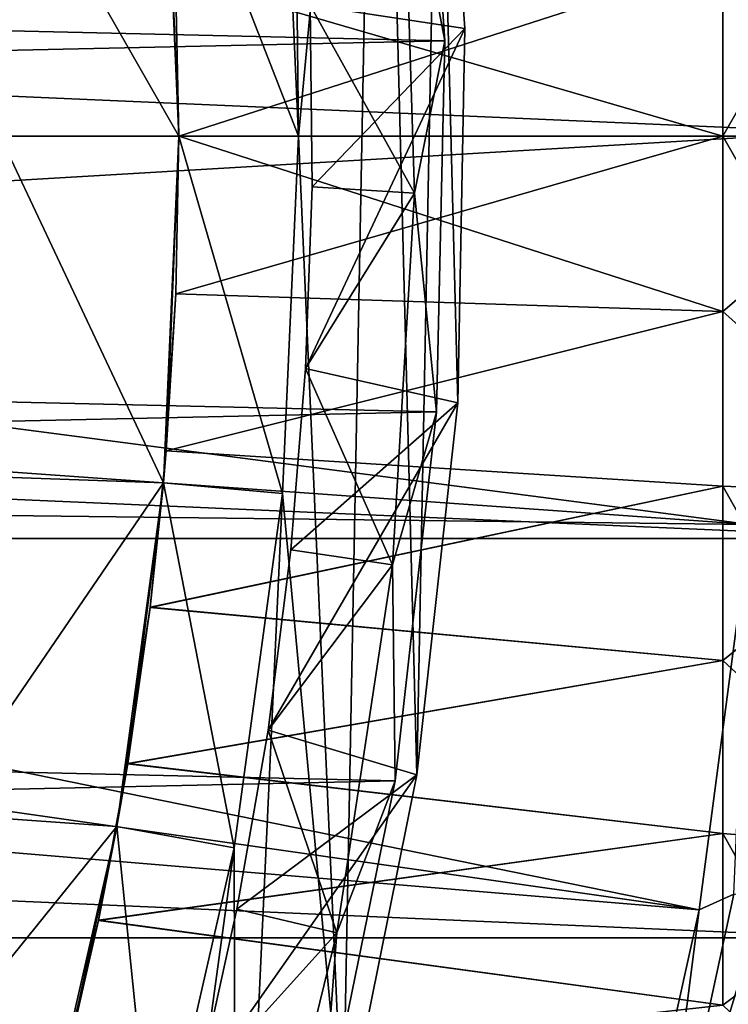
# Model space of a CAD drawing. Header units: metres. Extents: x -22 to 73, y -229 to 22.
# Tile 151 of 256: x 18.07 to 21.53, y -4.23 to 0.57. Entities that reach past the tile are written whole.
import ezdxf

# ---------------------------------------------------------------- set-up
doc = ezdxf.new("R2010")
doc.units = ezdxf.units.M
doc.layers.add('solid_509500_SW0001', color=7, linetype='CONTINUOUS')

msp = doc.modelspace()

# ---------------------------------------------------------------- linework, layer by layer
at = {"layer": 'solid_509500_SW0001'}
for points in [[(19.367567, 5.912681, 6.7), (19.431925, 0, 6.7), (19.353697, 1.741884, 6.7)], [(19.367567, 5.912681, 6.7), (19.821041, 4.145941, 6.7), (19.431925, 0, 6.7)], [(19.821041, 4.145941, 6.7), (19.647491, -4.902933, 6.7), (19.431925, 0, 6.7)], [(19.821041, 4.145941, 6.7), (20.009163, -3.113812, 6.7), (19.647491, -4.902933, 6.7)], [(19.821041, 4.145941, 6.7), (20.113873, 2.344068, 6.7), (20.009163, -3.113812, 6.7)], [(19.489548, 0.638406, 4.65), (20.243204, 0.524558, 5.4), (20.113873, 2.344057, 5.4)], [(20.113873, 2.344068, 6.7), (20.208199, -1.300515, 6.7), (20.009163, -3.113812, 6.7)], [(20.113873, 2.344068, 6.7), (20.243202, 0.524579, 6.7), (20.208199, -1.300515, 6.7)], [(20.243204, 0.524558, 5.4), (20.243202, 0.524579, 6.7), (20.113873, 2.344068, 6.7)], [(20.113873, 2.344057, 5.4), (20.243204, 0.524558, 5.4), (20.113873, 2.344068, 6.7)], [(20.021786, 2.269483, 0.034086), (-20.101875, 1.391804, 0.034086), (20.14465, 0.464279, 0.034086)], [(20.021826, 2.269119, 2.4), (20.144644, 0.464504, 2.4), (19.940954, 1.535687, 2.4)], [(20.021786, 2.269483, 0.034086), (20.14465, 0.464279, 0.034086), (20.021826, 2.269119, 2.4)], [(20.14465, 0.464279, 0.034086), (20.144644, 0.464504, 2.4), (20.021826, 2.269119, 2.4)], [(-22.5, 0), (-22.414381, 1.961005), (22.5, 0)], [(-22.414381, 1.961005), (22.414381, 1.961005), (22.5, 0)], [(11.684937, 0.592593, 120.188515), (11.699954, 0, 120.188515), (21.631334, 1.892496, 120.013718)], [(11.699954, 0, 120.188515), (21.713963, 0, 120.013718), (21.631334, 1.892496, 120.013718)], [(19.353697, 1.741884, 6.7), (19.431925, 0, 6.7), (18.774115, 1.689701, 40.038475)], [(21.5, 0, 49.5), (22.5, 0, 48.5), (22.5, 1.74799, 48.578503)], [(21.5, 0.85439, 49.519741), (21.5, 0, 49.5), (22.5, 1.74799, 48.578503)], [(21.5, 0.85439, 86.480263), (22.5, 1.74799, 87.421494), (22.5, 0, 87.5)], [(17.901228, 1.658794, 90), (18.774115, 1.689717, 90), (18.85, 0, 90)], [(18.774115, 1.689717, 90), (18.83399, 0.776714, 86.483688), (18.85, 0, 86.5)], [(18.85, 0, 90), (18.774115, 1.689717, 90), (18.85, 0, 86.5)], [(18.774115, 1.689701, 40.038475), (18.85, 0, 40.038475), (18.785986, 1.552171, 49.565224)], [(19.431925, 0, 6.7), (18.85, 0, 40.038475), (18.774115, 1.689701, 40.038475)], [(17.901228, 1.658794, 90), (18.85, 0, 90), (17.977919, 0, 90)], [(18.85, 0, 40.038475), (18.833941, 0.777916, 49.516357), (18.785986, 1.552171, 49.565224)], [(19.940954, 1.535687, 2.4), (19.998064, -0.278246, 2.4), (19.489548, 0.638406, 2.9)], [(20.144644, 0.464504, 2.4), (19.998064, -0.278246, 2.4), (19.940954, 1.535687, 2.4)], [(20.14465, 0.464279, 0.034086), (-20.101875, 1.391804, 0.034086), (-20.145683, -0.417051, 0.034086)], [(18.833941, 0.777916, 49.516357), (18.85, 0, 49.5), (21.5, 0.85439, 49.519741)], [(18.83399, 0.776714, 86.483688), (21.5, 0.85439, 86.480263), (21.5, 0, 86.5)], [(18.85, 0, 49.5), (21.5, 0, 49.5), (21.5, 0.85439, 49.519741)], [(21.5, 0, 86.5), (21.5, 0.85439, 86.480263), (22.5, 0, 87.5)], [(18.85, 0, 40.038475), (18.85, 0, 49.5), (18.833941, 0.777916, 49.516357)], [(18.85, 0, 86.5), (18.83399, 0.776714, 86.483688), (21.5, 0, 86.5)], [(19.489548, 0.638406, 4.65), (19.498434, -0.2471, 4.65), (20.243204, 0.524558, 5.4)], [(19.498434, -0.2471, 2.9), (19.498434, -0.2471, 4.65), (19.489548, 0.638406, 4.65)], [(19.489548, 0.638406, 2.9), (19.498434, -0.2471, 2.9), (19.489548, 0.638406, 4.65)], [(19.998064, -0.278246, 2.4), (19.498434, -0.2471, 2.9), (19.489548, 0.638406, 2.9)], [(19.467064, -1.132874, 4.65), (20.208195, -1.300538, 5.4), (20.243204, 0.524558, 5.4)], [(19.498434, -0.2471, 4.65), (19.467064, -1.132874, 4.65), (20.243204, 0.524558, 5.4)], [(20.208195, -1.300538, 5.4), (20.208199, -1.300515, 6.7), (20.243202, 0.524579, 6.7)], [(20.243204, 0.524558, 5.4), (20.208195, -1.300538, 5.4), (20.243202, 0.524579, 6.7)], [(20.14465, 0.464279, 0.034086), (-20.145683, -0.417051, 0.034086), (20.10508, -1.344709, 0.034086)], [(20.144644, 0.464504, 2.4), (20.105057, -1.345033, 2.4), (19.998064, -0.278246, 2.4)], [(20.10508, -1.344709, 0.034086), (20.105057, -1.345033, 2.4), (20.144644, 0.464504, 2.4)], [(20.14465, 0.464279, 0.034086), (20.10508, -1.344709, 0.034086), (20.144644, 0.464504, 2.4)], [(22.414381, -1.961005), (-22.5, 0), (22.5, 0)], [(22.414381, -1.961005), (-22.414381, -1.961005), (-22.5, 0)], [(11.684937, -0.592593, 120.188515), (21.713963, 0, 120.013718), (11.699954, 0, 120.188515)], [(11.684937, -0.592593, 120.188515), (21.631334, -1.892496, 120.013718), (21.713963, 0, 120.013718)], [(17.901228, -1.658794, 90), (17.977919, 0, 90), (18.774115, -1.689717, 90)], [(17.977919, 0, 90), (18.85, 0, 90), (18.774115, -1.689717, 90)], [(18.774115, -1.689701, 40.038475), (18.83428, -0.769654, 49.51601), (18.85, 0, 49.5)], [(18.774115, -1.689701, 40.038475), (18.85, 0, 49.5), (18.85, 0, 40.038475)], [(18.774115, -1.689717, 90), (18.85, 0, 90), (18.787426, -1.534631, 86.436241)], [(19.353697, -1.741884, 6.7), (18.774115, -1.689701, 40.038475), (18.85, 0, 40.038475)], [(18.85, 0, 90), (18.834286, -0.769549, 86.483994), (18.787426, -1.534631, 86.436241)], [(18.83428, -0.769654, 49.51601), (21.5, 0, 49.5), (18.85, 0, 49.5)], [(18.83428, -0.769654, 49.51601), (21.5, -0.85439, 49.519741), (21.5, 0, 49.5)], [(18.834286, -0.769549, 86.483994), (18.85, 0, 86.5), (21.5, -0.85439, 86.480263)], [(18.85, 0, 90), (18.85, 0, 86.5), (18.834286, -0.769549, 86.483994)], [(21.5, -0.85439, 86.480263), (18.85, 0, 86.5), (21.5, 0, 86.5)], [(19.353697, -1.741884, 6.7), (18.85, 0, 40.038475), (19.431925, 0, 6.7)], [(19.647491, -4.902933, 6.7), (19.353697, -1.741884, 6.7), (19.431925, 0, 6.7)], [(21.5, -0.85439, 49.519741), (22.5, 0, 48.5), (21.5, 0, 49.5)], [(21.5, -0.85439, 49.519741), (22.5, -1.74799, 48.578503), (22.5, 0, 48.5)], [(22.5, -1.74799, 87.421494), (21.5, 0, 86.5), (22.5, 0, 87.5)], [(21.5, -0.85439, 86.480263), (21.5, 0, 86.5), (22.5, -1.74799, 87.421494)], [(19.467064, -1.132874, 2.9), (19.467064, -1.132874, 4.65), (19.498434, -0.2471, 4.65)], [(19.498434, -0.2471, 2.9), (19.467064, -1.132874, 2.9), (19.498434, -0.2471, 4.65)], [(19.998064, -0.278246, 2.4), (19.467064, -1.132874, 2.9), (19.498434, -0.2471, 2.9)], [(19.998064, -0.278246, 2.4), (19.89056, -2.089391, 2.4), (19.467064, -1.132874, 2.9)], [(20.105057, -1.345033, 2.4), (19.89056, -2.089391, 2.4), (19.998064, -0.278246, 2.4)], [(20.10508, -1.344709, 0.034086), (-20.145683, -0.417051, 0.034086), (-20.02705, -2.222552, 0.034086)], [(11.684937, -0.592593, 120.188515), (11.639926, -1.183665, 120.188515), (21.631334, -1.892496, 120.013718)], [(18.774115, -1.689701, 40.038475), (18.787434, -1.534538, 49.563747), (18.83428, -0.769654, 49.51601)], [(18.787426, -1.534631, 86.436241), (18.834286, -0.769549, 86.483994), (21.5, -0.85439, 86.480263)], [(18.83428, -0.769654, 49.51601), (18.787434, -1.534538, 49.563747), (21.5, -0.85439, 49.519741)], [(18.787426, -1.534631, 86.436241), (21.5, -0.85439, 86.480263), (21.5, -1.70698, 86.421082)], [(18.787434, -1.534538, 49.563747), (21.5, -1.70698, 49.578918), (21.5, -0.85439, 49.519741)], [(21.5, -1.70698, 86.421082), (21.5, -0.85439, 86.480263), (22.5, -1.74799, 87.421494)], [(21.5, -0.85439, 49.519741), (21.5, -1.70698, 49.578918), (22.5, -1.74799, 48.578503)], [(19.467064, -1.132874, 4.65), (19.395428, -2.016774, 4.65), (20.208195, -1.300538, 5.4)], [(19.395428, -2.016774, 2.9), (19.395428, -2.016774, 4.65), (19.467064, -1.132874, 4.65)], [(19.467064, -1.132874, 2.9), (19.395428, -2.016774, 2.9), (19.467064, -1.132874, 4.65)], [(19.89056, -2.089391, 2.4), (19.395428, -2.016774, 2.9), (19.467064, -1.132874, 2.9)], [(11.639926, -1.183665, 120.188515), (11.565034, -1.771698, 120.188515), (21.631334, -1.892496, 120.013718)], [(19.283749, -2.896037, 4.65), (20.009161, -3.11384, 5.4), (20.208195, -1.300538, 5.4)], [(19.395428, -2.016774, 4.65), (19.283749, -2.896037, 4.65), (20.208195, -1.300538, 5.4)], [(20.009161, -3.11384, 5.4), (20.009163, -3.113812, 6.7), (20.208199, -1.300515, 6.7)], [(20.208195, -1.300538, 5.4), (20.009161, -3.11384, 5.4), (20.208199, -1.300515, 6.7)], [(20.10508, -1.344709, 0.034086), (-20.02705, -2.222552, 0.034086), (19.903395, -3.142828, 0.034086)], [(20.105057, -1.345033, 2.4), (19.903421, -3.142647, 2.4), (19.89056, -2.089391, 2.4)], [(20.10508, -1.344709, 0.034086), (19.903395, -3.142828, 0.034086), (20.105057, -1.345033, 2.4)], [(19.903395, -3.142828, 0.034086), (19.903421, -3.142647, 2.4), (20.105057, -1.345033, 2.4)], [(18.709503, -2.297174, 86.356834), (18.787426, -1.534631, 86.436241), (21.5, -1.70698, 86.421082)], [(18.774115, -1.689717, 90), (18.787426, -1.534631, 86.436241), (18.709503, -2.297174, 86.356834)], [(18.787434, -1.534538, 49.563747), (18.709562, -2.296686, 49.643108), (21.5, -1.70698, 49.578918)], [(18.774115, -1.689701, 40.038475), (18.709562, -2.296686, 49.643108), (18.787434, -1.534538, 49.563747)], [(17.67181, -3.303435, 90), (17.901228, -1.658794, 90), (18.774115, -1.689717, 90)], [(17.67181, -3.303435, 90), (18.774115, -1.689717, 90), (18.547068, -3.365827, 90)], [(18.774115, -1.689717, 90), (18.600109, -3.059162, 86.245331), (18.547068, -3.365827, 90)], [(18.774115, -1.689701, 40.038475), (18.547073, -3.365798, 40.038475), (18.709562, -2.296686, 49.643108)], [(19.119663, -3.469611, 6.7), (18.547073, -3.365798, 40.038475), (18.774115, -1.689701, 40.038475)], [(18.774115, -1.689717, 90), (18.709503, -2.297174, 86.356834), (18.600109, -3.059162, 86.245331)], [(18.709503, -2.297174, 86.356834), (21.5, -1.70698, 86.421082), (21.5, -2.555881, 86.322594)], [(18.709562, -2.296686, 49.643108), (21.5, -2.555881, 49.677406), (21.5, -1.70698, 49.578918)], [(19.353697, -1.741884, 6.7), (19.119663, -3.469611, 6.7), (18.774115, -1.689701, 40.038475)], [(21.5, -1.70698, 86.421082), (22.5, -1.74799, 87.421494), (22.5, -3.481899, 87.186623)], [(21.5, -2.555881, 86.322594), (21.5, -1.70698, 86.421082), (22.5, -3.481899, 87.186623)], [(21.5, -1.70698, 49.578918), (21.5, -2.555881, 49.677406), (22.5, -1.74799, 48.578503)], [(11.565034, -1.771698, 120.188515), (11.460456, -2.355184, 120.188515), (21.384079, -3.77059, 120.013718)], [(11.565034, -1.771698, 120.188515), (21.384079, -3.77059, 120.013718), (21.631334, -1.892496, 120.013718)], [(19.126495, -6.651282, 6.7), (19.119663, -3.469611, 6.7), (19.353697, -1.741884, 6.7)], [(19.647491, -4.902933, 6.7), (19.126495, -6.651282, 6.7), (19.353697, -1.741884, 6.7)], [(21.5, -2.555881, 49.677406), (22.5, -3.481899, 48.813381), (22.5, -1.74799, 48.578503)], [(21.552586, -3.695562, 119.996193), (21.631334, -1.892496, 120.013718), (21.384079, -3.77059, 120.013718)], [(22.158175, -3.907085), (-22.158175, -3.907085), (-22.414381, -1.961005)], [(22.414381, -1.961005), (22.158175, -3.907085), (-22.414381, -1.961005)], [(19.283749, -2.896037, 2.9), (19.283749, -2.896037, 4.65), (19.395428, -2.016774, 4.65)], [(19.395428, -2.016774, 2.9), (19.283749, -2.896037, 2.9), (19.395428, -2.016774, 4.65)], [(19.89056, -2.089391, 2.4), (19.283749, -2.896037, 2.9), (19.395428, -2.016774, 2.9)], [(19.89056, -2.089391, 2.4), (19.61923, -3.884039, 2.4), (19.283749, -2.896037, 2.9)], [(19.903421, -3.142647, 2.4), (19.61923, -3.884039, 2.4), (19.89056, -2.089391, 2.4)], [(19.903395, -3.142828, 0.034086), (-20.02705, -2.222552, 0.034086), (-19.746927, -4.010159, 0.034086)], [(18.547073, -3.365798, 40.038475), (18.600266, -3.058203, 49.754509), (18.709562, -2.296686, 49.643108)], [(18.600109, -3.059162, 86.245331), (18.709503, -2.297174, 86.356834), (21.5, -2.555881, 86.322594)], [(18.709562, -2.296686, 49.643108), (18.600266, -3.058203, 49.754509), (21.5, -2.555881, 49.677406)], [(11.460456, -2.355184, 120.188515), (11.326458, -2.932623, 120.188515), (21.384079, -3.77059, 120.013718)], [(18.600109, -3.059162, 86.245331), (21.5, -2.555881, 86.322594), (21.5, -3.399392, 86.184998)], [(18.600266, -3.058203, 49.754509), (21.5, -3.399392, 49.815002), (21.5, -2.555881, 49.677406)], [(21.5, -3.399392, 86.184998), (21.5, -2.555881, 86.322594), (22.5, -3.481899, 87.186623)], [(21.5, -2.555881, 49.677406), (21.5, -3.399392, 49.815002), (22.5, -3.481899, 48.813381)], [(19.283749, -2.896037, 4.65), (19.132376, -3.768579, 4.65), (20.009161, -3.11384, 5.4)], [(19.132376, -3.768579, 2.9), (19.132376, -3.768579, 4.65), (19.283749, -2.896037, 4.65)], [(19.283749, -2.896037, 2.9), (19.132376, -3.768579, 2.9), (19.283749, -2.896037, 4.65)], [(19.61923, -3.884039, 2.4), (19.132376, -3.768579, 2.9), (19.283749, -2.896037, 2.9)], [(11.326458, -2.932623, 120.188515), (11.163385, -3.502535, 120.188515), (20.974077, -5.619987, 120.013718)], [(11.326458, -2.932623, 120.188515), (20.974077, -5.619987, 120.013718), (21.384079, -3.77059, 120.013718)], [(18.458097, -3.823763, 86.100525), (18.600109, -3.059162, 86.245331), (21.5, -3.399392, 86.184998)], [(18.547068, -3.365827, 90), (18.600109, -3.059162, 86.245331), (18.458097, -3.823763, 86.100525)], [(18.600266, -3.058203, 49.754509), (18.458372, -3.822438, 49.899193), (21.5, -3.399392, 49.815002)], [(18.547073, -3.365798, 40.038475), (18.458372, -3.822438, 49.899193), (18.600266, -3.058203, 49.754509)], [(18.941343, -4.634171, 4.65), (19.64748, -4.902959, 5.4), (20.009161, -3.11384, 5.4)], [(19.132376, -3.768579, 4.65), (18.941343, -4.634171, 4.65), (20.009161, -3.11384, 5.4)], [(19.64748, -4.902959, 5.4), (19.647491, -4.902933, 6.7), (20.009163, -3.113812, 6.7)], [(20.009161, -3.11384, 5.4), (19.64748, -4.902959, 5.4), (20.009163, -3.113812, 6.7)], [(19.903395, -3.142828, 0.034086), (-19.746927, -4.010159, 0.034086), (19.541224, -4.915596, 0.034086)], [(19.903421, -3.142647, 2.4), (19.541153, -4.915874, 2.4), (19.61923, -3.884039, 2.4)], [(19.541224, -4.915596, 0.034086), (19.541153, -4.915874, 2.4), (19.903421, -3.142647, 2.4)], [(19.903395, -3.142828, 0.034086), (19.541224, -4.915596, 0.034086), (19.903421, -3.142647, 2.4)], [(17.291622, -4.919893, 90), (17.67181, -3.303435, 90), (18.547068, -3.365827, 90)], [(17.291622, -4.919893, 90), (18.547068, -3.365827, 90), (18.170689, -5.014833, 90)], [(18.547068, -3.365827, 90), (18.281721, -4.593598, 85.920616), (18.170689, -5.014833, 90)], [(18.547073, -3.365798, 40.038475), (18.1707, -5.014794, 40.038475), (18.458372, -3.822438, 49.899193)], [(18.731636, -5.16967, 6.7), (18.1707, -5.014794, 40.038475), (18.547073, -3.365798, 40.038475)], [(18.547068, -3.365827, 90), (18.458097, -3.823763, 86.100525), (18.281721, -4.593598, 85.920616)], [(18.458097, -3.823763, 86.100525), (21.5, -3.399392, 86.184998), (21.5, -4.235569, 86.008606)], [(18.458372, -3.822438, 49.899193), (21.5, -4.235569, 49.99139), (21.5, -3.399392, 49.815002)], [(19.119663, -3.469611, 6.7), (18.731636, -5.16967, 6.7), (18.547073, -3.365798, 40.038475)], [(21.5, -3.399392, 86.184998), (22.5, -3.481899, 87.186623), (22.5, -5.187767, 86.797264)], [(21.5, -4.235569, 86.008606), (21.5, -3.399392, 86.184998), (22.5, -5.187767, 86.797264)], [(21.5, -3.399392, 49.815002), (21.5, -4.235569, 49.99139), (22.5, -3.481899, 48.813381)], [(11.163385, -3.502535, 120.188515), (10.971657, -4.063456, 120.188515), (20.404449, -7.426612, 120.013718)], [(11.163385, -3.502535, 120.188515), (20.404449, -7.426612, 120.013718), (20.974077, -5.619987, 120.013718)], [(18.44993, -8.346421, 6.7), (18.731636, -5.16967, 6.7), (19.119663, -3.469611, 6.7)], [(19.126495, -6.651282, 6.7), (18.44993, -8.346421, 6.7), (19.119663, -3.469611, 6.7)], [(21.5, -4.235569, 49.99139), (22.5, -5.187767, 49.202736), (22.5, -3.481899, 48.813381)], [(21.161537, -5.510036, 119.996193), (21.552586, -3.695562, 119.996193), (21.384079, -3.77059, 120.013718)], [(21.698414, -3.720567, 119.949181), (21.552586, -3.695562, 119.996193), (21.161537, -5.510036, 119.996193)], [(21.30472, -5.547318, 119.949181), (21.698414, -3.720567, 119.949181), (21.161537, -5.510036, 119.996193)], [(21.832548, -3.743566, 119.874481), (21.698414, -3.720567, 119.949181), (21.30472, -5.547318, 119.949181)], [(18.941343, -4.634171, 2.9), (18.941343, -4.634171, 4.65), (19.132376, -3.768579, 4.65)], [(19.132376, -3.768579, 2.9), (18.941343, -4.634171, 2.9), (19.132376, -3.768579, 4.65)], [(19.61923, -3.884039, 2.4), (18.941343, -4.634171, 2.9), (19.132376, -3.768579, 2.9)], [(21.161537, -5.510036, 119.996193), (21.384079, -3.77059, 120.013718), (20.974077, -5.619987, 120.013718)], [(21.43642, -5.58161, 119.874481), (21.832548, -3.743566, 119.874481), (21.30472, -5.547318, 119.949181)], [(21.949936, -3.763695, 119.774902), (21.832548, -3.743566, 119.874481), (21.43642, -5.58161, 119.874481)], [(21.551678, -5.61162, 119.774902), (21.949936, -3.763695, 119.774902), (21.43642, -5.58161, 119.874481)], [(18.1707, -5.014794, 40.038475), (18.282078, -4.592179, 50.079021), (18.458372, -3.822438, 49.899193)], [(18.281721, -4.593598, 85.920616), (18.458097, -3.823763, 86.100525), (21.5, -4.235569, 86.008606)], [(18.458372, -3.822438, 49.899193), (18.282078, -4.592179, 50.079021), (21.5, -4.235569, 49.99139)], [(19.61923, -3.884039, 2.4), (19.186567, -5.645847, 2.4), (18.941343, -4.634171, 2.9)], [(19.541153, -4.915874, 2.4), (19.186567, -5.645847, 2.4), (19.61923, -3.884039, 2.4)], [(21.73333, -5.823431), (-21.73333, -5.823431), (-22.158175, -3.907085)], [(22.158175, -3.907085), (21.73333, -5.823431), (-22.158175, -3.907085)], [(19.541224, -4.915596, 0.034086), (-19.746927, -4.010159, 0.034086), (-19.307583, -5.765389, 0.034086)], [(10.971657, -4.063456, 120.188515), (10.751764, -4.613945, 120.188515), (20.404449, -7.426612, 120.013718)]]:
    msp.add_3dface(points, dxfattribs=at)

doc.saveas('drawing.dxf')
